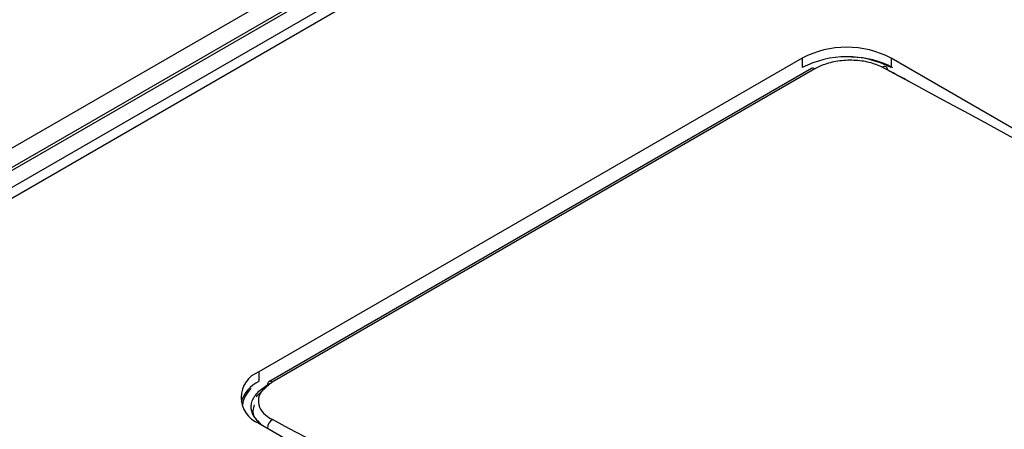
# Paper-space layout 'Sheet1' of a CAD drawing. Header units: millimetres. Extents: x -7 to 413, y -20 to 277.
# Tile 92 of 105: x 326.57 to 333.31, y 250.99 to 253.79. Entities that reach past the tile are written whole.
import ezdxf

# ---------------------------------------------------------------- set-up
doc = ezdxf.new("R2010")
doc.units = ezdxf.units.MM

psp = doc.layouts.new('Sheet1')

# ---------------------------------------------------------------- linework, layer by layer
at = {"color": 7, "linetype": 'Continuous', "lineweight": 25}
for p, q in [((332.7527, 256.5186), (306.9008, 241.5946)), ((332.7734, 256.398), (307.1512, 241.6066)), ((332.8033, 256.395), (307.1812, 241.6037)), ((332.8033, 256.2791), (307.3821, 241.6037)), ((332.721, 256.157), (314.5484, 245.6662)), ((331.922, 253.5323), (328.2026, 251.3851)), ((339.7709, 249.3522), (332.5301, 253.5323)), ((331.9846, 253.4604), (328.2709, 251.3166)), ((332.0081, 253.4588), (328.2944, 251.3149)), ((328.2775, 251.3033), (328.183, 251.2169)), ((328.2113, 251.2411), (328.183, 251.2152)), ((328.1506, 251.1531), (328.1505, 251.1508)), ((328.2026, 251.034), (335.4434, 246.854))]:
    psp.add_line(p, q, dxfattribs=at)
at = {"color": 8, "linetype": 'Continuous', "lineweight": 25}
for p, q in [((331.922, 253.5323), (331.922, 253.4686)), ((332.5301, 253.5323), (332.5301, 253.4686)), ((328.2026, 251.3851), (328.2026, 251.3214))]:
    psp.add_line(p, q, dxfattribs=at)
at = {"color": 7, "linetype": 'Continuous', "lineweight": 25}
for centre, radius, start, end in [((332.226, 252.9454), 0.6609, 62.60977, 117.39023), ((332.226, 252.8801), 0.6609, 62.60977, 117.39023), ((332.2531, 252.9248), 0.6141, 61.89174, 89.36446), ((331.9949, 253.4396), 0.0232, 55.43426, 116.44778), ((332.4841, 253.4512), 0.0227, 357.09087, 127.96635), ((328.2692, 251.2096), 0.1877, 110.78332, 249.21668), ((328.3013, 251.1116), 0.2304, 115.37315, 163.54026), ((328.2718, 251.134), 0.1835, 131.43231, 174.07229), ((328.2846, 251.2968), 0.0241, 124.84458, 182.38905)]:
    psp.add_arc(centre, radius, start, end, dxfattribs=at)
at = {"color": 8, "linetype": 'Continuous', "lineweight": 25}
for centre, radius, start, end in [((328.2812, 251.2957), 0.0232, 55.43426, 116.44778), ((328.3361, 250.9959), 0.0751, 123.15981, 176.67924)]:
    psp.add_arc(centre, radius, start, end, dxfattribs=at)
at = {"color": 7, "linetype": 'Continuous', "lineweight": 25}
for centre, major_axis, ratio, start_param, end_param in [((340.9814, 146.2156), (-71.1009, 111.7438), 0.546425, 5.435695, 5.512897), ((341.0168, 146.2382), (-71.0758, 111.7006), 0.546414, 5.511325, 5.512889), ((327.0074, 138.1486), (-60.6569, 117.751), 0.606745, 5.48833, 5.565531)]:
    psp.add_ellipse(centre, major_axis=major_axis, ratio=ratio, start_param=start_param, end_param=end_param, dxfattribs=at)
for points, knots in [([(332.4701, 253.4691), (332.4416, 253.4815), (332.3847, 253.5062), (332.2757, 253.5201), (332.1649, 253.5141), (332.0722, 253.4913), (332.0264, 253.468), (332.0081, 253.4588)], [0, 0, 0, 0, 0.214686, 0.429358, 0.64393, 0.858302, 1, 1, 1, 1]), ([(328.2084, 251.0346), (328.1893, 251.0555), (328.1512, 251.0971), (328.1464, 251.169), (328.1796, 251.2393), (328.2336, 251.2769), (328.2606, 251.2958)], [0, 0, 0, 0, 0.250219, 0.500217, 0.750105, 1, 1, 1, 1]), ([(328.2944, 251.3149), (328.271, 251.2986), (328.2243, 251.2659), (328.1949, 251.205), (328.2013, 251.1438), (328.2385, 251.0932), (328.2789, 251.0687), (328.295, 251.0588)], [0, 0, 0, 0, 0.21414, 0.42829, 0.642567, 0.857045, 1, 1, 1, 1]), ([(328.1708, 251.1597), (328.1666, 251.1461), (328.1546, 251.1069), (328.1774, 251.0572), (328.2128, 251.0298), (328.2211, 251.0233)], [0, 0, 0, 0, 0.286578, 0.83106, 1, 1, 1, 1])]:
    psp.add_open_spline(points, degree=3, knots=knots, dxfattribs=at)

doc.saveas('drawing.dxf')
